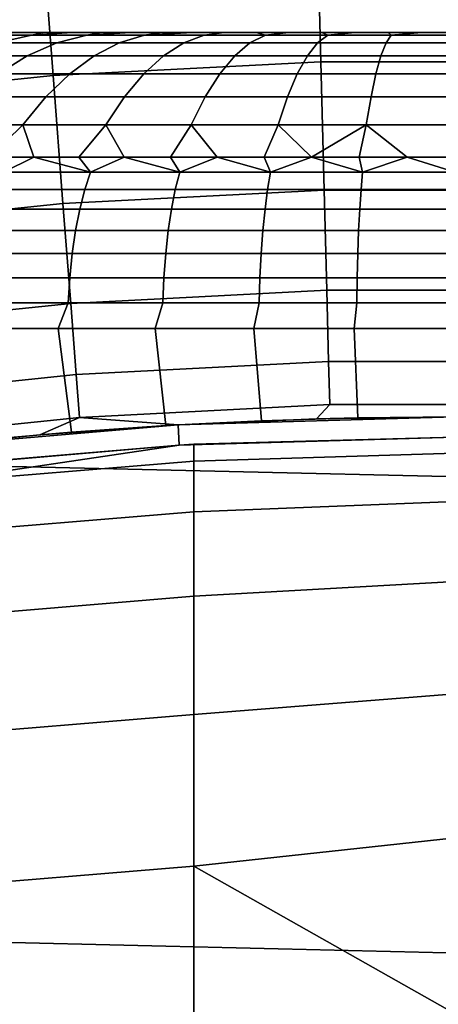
# Model space of a CAD drawing. Header units: metres. Extents: x -28 to 70, y -212 to 27.
# Tile 123 of 220: x -1.08 to -0.04, y 10.55 to 12.98. Entities that reach past the tile are written whole.
import ezdxf

# ---------------------------------------------------------------- set-up
doc = ezdxf.new("R2010")
doc.units = ezdxf.units.M
doc.layers.add('solid_10_261_012_XXX', color=7, linetype='CONTINUOUS')

msp = doc.modelspace()

# ---------------------------------------------------------------- linework, layer by layer
at = {"layer": 'solid_10_261_012_XXX'}
for points in [[(-23.260418, 14.669795, -5), (23.922382, 13.563541, -5), (24.531904, 12.427213, -5), (-23.922382, 13.563541, -5)], [(-23.922382, 13.563541, -5), (24.531904, 12.427213, -5), (25.087387, 11.263793, -5), (-24.531904, 12.427213, -5)], [(-0.341646, 13.264474, 171.197281), (-1.024031, 13.2293, 171.197281), (-0.994175, 12.843586, 172.806305), (-0.331685, 12.877736, 172.806305)], [(0.341646, 13.264474, 171.197281), (-0.341646, 13.264474, 171.197281), (-0.331685, 12.877736, 172.806305), (0.331685, 12.877736, 172.806305)], [(-1.024031, 13.2293, 171.197281), (-1.703701, 13.159042, 171.197281), (-1.654028, 12.775378, 172.806305), (-0.994175, 12.843586, 172.806305)], [(-1.273233, 12.924326, 209.194366), (-1.132764, 12.924326, 209.291321), (-1.04742, 12.94361, 209.156357), (-1.177305, 12.94361, 209.066711)], [(-1.132764, 12.924326, 205.708679), (-1.273233, 12.924326, 205.805634), (-1.177305, 12.94361, 205.933289), (-1.04742, 12.94361, 205.843643)], [(-1.04742, 12.94361, 209.156357), (-1.016554, 12.95, 208.985474), (-1.084115, 12.95, 208.936905), (-1.177305, 12.94361, 209.066711)], [(-1.04742, 12.94361, 205.843643), (-1.177305, 12.94361, 205.933289), (-1.084115, 12.95, 206.063095), (-1.016554, 12.95, 206.014526)], [(-1.14936, 12.95, 206.114731), (-1.084115, 12.95, 208.936905), (-1.016554, 12.95, 208.985474), (-1.084115, 12.95, 206.063095)], [(-1.132764, 12.924326, 209.291321), (-0.984949, 12.924326, 209.376663), (-0.910742, 12.94361, 209.235275), (-1.04742, 12.94361, 209.156357)], [(-0.984949, 12.924326, 205.623337), (-1.132764, 12.924326, 205.708679), (-1.04742, 12.94361, 205.843643), (-0.910742, 12.94361, 205.764725)], [(-1.084115, 12.95, 206.063095), (-1.016554, 12.95, 208.985474), (-0.946828, 12.95, 209.030853), (-1.016554, 12.95, 206.014526)], [(-1.04742, 12.94361, 209.156357), (-0.910742, 12.94361, 209.235275), (-0.875076, 12.95, 209.072968), (-0.946828, 12.95, 209.030853)], [(-1.04742, 12.94361, 209.156357), (-0.946828, 12.95, 209.030853), (-1.016554, 12.95, 208.985474)], [(-1.04742, 12.94361, 205.843643), (-1.016554, 12.95, 206.014526), (-0.946828, 12.95, 205.969147)], [(-0.910742, 12.94361, 205.764725), (-1.04742, 12.94361, 205.843643), (-0.946828, 12.95, 205.969147), (-0.875076, 12.95, 205.927032)], [(-1.016554, 12.95, 206.014526), (-0.946828, 12.95, 209.030853), (-0.875076, 12.95, 209.072968), (-0.946828, 12.95, 205.969147)], [(-0.984949, 12.924326, 209.376663), (-0.830747, 12.924326, 209.449829), (-0.768157, 12.94361, 209.302933), (-0.910742, 12.94361, 209.235275)], [(-0.830747, 12.924326, 205.550171), (-0.984949, 12.924326, 205.623337), (-0.910742, 12.94361, 205.764725), (-0.768157, 12.94361, 205.697067)], [(-0.946828, 12.95, 205.969147), (-0.875076, 12.95, 209.072968), (-0.801466, 12.95, 209.111725), (-0.875076, 12.95, 205.927032)], [(-0.910742, 12.94361, 209.235275), (-0.768157, 12.94361, 209.302933), (-0.72618, 12.95, 209.147018), (-0.801466, 12.95, 209.111725)], [(-0.910742, 12.94361, 209.235275), (-0.801466, 12.95, 209.111725), (-0.875076, 12.95, 209.072968)], [(-0.910742, 12.94361, 205.764725), (-0.875076, 12.95, 205.927032), (-0.801466, 12.95, 205.888275)], [(-0.768157, 12.94361, 205.697067), (-0.910742, 12.94361, 205.764725), (-0.801466, 12.95, 205.888275), (-0.72618, 12.95, 205.852982)], [(-0.875076, 12.95, 205.927032), (-0.801466, 12.95, 209.111725), (-0.72618, 12.95, 209.147018), (-0.801466, 12.95, 205.888275)], [(-0.830747, 12.924326, 209.449829), (-0.671156, 12.924326, 209.510361), (-0.62059, 12.94361, 209.358902), (-0.768157, 12.94361, 209.302933)], [(-0.671156, 12.924326, 205.489639), (-0.830747, 12.924326, 205.550171), (-0.768157, 12.94361, 205.697067), (-0.62059, 12.94361, 205.641098)], [(-0.801466, 12.95, 205.888275), (-0.72618, 12.95, 209.147018), (-0.649344, 12.95, 209.178787), (-0.72618, 12.95, 205.852982)], [(-0.768157, 12.94361, 209.302933), (-0.62059, 12.94361, 209.358902), (-0.571081, 12.95, 209.207001), (-0.649344, 12.95, 209.178787)], [(-0.768157, 12.94361, 209.302933), (-0.649344, 12.95, 209.178787), (-0.72618, 12.95, 209.147018)], [(-0.768157, 12.94361, 205.697067), (-0.72618, 12.95, 205.852982), (-0.649344, 12.95, 205.821213)], [(-0.62059, 12.94361, 205.641098), (-0.768157, 12.94361, 205.697067), (-0.649344, 12.95, 205.821213), (-0.571081, 12.95, 205.792999)], [(-0.72618, 12.95, 205.852982), (-0.649344, 12.95, 209.178787), (-0.571081, 12.95, 209.207001), (-0.649344, 12.95, 205.821213)], [(-0.671156, 12.924326, 209.510361), (-0.507213, 12.924326, 209.557846), (-0.468999, 12.94361, 209.402802), (-0.62059, 12.94361, 209.358902)], [(-0.507213, 12.924326, 205.442154), (-0.671156, 12.924326, 205.489639), (-0.62059, 12.94361, 205.641098), (-0.468999, 12.94361, 205.597198)], [(-0.649344, 12.95, 205.821213), (-0.571081, 12.95, 209.207001), (-0.491549, 12.95, 209.231583), (-0.571081, 12.95, 205.792999)], [(-0.468999, 12.94361, 209.402802), (-0.491549, 12.95, 209.231583), (-0.571081, 12.95, 209.207001), (-0.62059, 12.94361, 209.358902)], [(-0.468999, 12.94361, 205.597198), (-0.62059, 12.94361, 205.641098), (-0.571081, 12.95, 205.792999), (-0.491549, 12.95, 205.768417)], [(-0.571081, 12.95, 205.792999), (-0.491549, 12.95, 209.231583), (-0.410969, 12.95, 209.252457), (-0.491549, 12.95, 205.768417)], [(-0.507213, 12.924326, 209.557846), (-0.339981, 12.924326, 209.59198), (-0.314366, 12.94361, 209.434372), (-0.468999, 12.94361, 209.402802)], [(-0.339981, 12.924326, 205.40802), (-0.507213, 12.924326, 205.442154), (-0.468999, 12.94361, 205.597198), (-0.314366, 12.94361, 205.565628)], [(-0.491549, 12.95, 205.768417), (-0.410969, 12.95, 209.252457), (-0.329536, 12.95, 209.269577), (-0.410969, 12.95, 205.747543)], [(-0.468999, 12.94361, 209.402802), (-0.410969, 12.95, 209.252457), (-0.491549, 12.95, 209.231583)], [(-0.468999, 12.94361, 205.597198), (-0.491549, 12.95, 205.768417), (-0.410969, 12.95, 205.747543)], [(-0.468999, 12.94361, 209.402802), (-0.314366, 12.94361, 209.434372), (-0.329536, 12.95, 209.269577), (-0.410969, 12.95, 209.252457)], [(-0.314366, 12.94361, 205.565628), (-0.468999, 12.94361, 205.597198), (-0.410969, 12.95, 205.747543), (-0.329536, 12.95, 205.730423)], [(-0.410969, 12.95, 205.747543), (-0.329536, 12.95, 209.269577), (-0.24747, 12.95, 209.282913), (-0.329536, 12.95, 205.730423)], [(-0.339981, 12.924326, 209.59198), (-0.170543, 12.924326, 209.612564), (-0.157694, 12.94361, 209.4534), (-0.314366, 12.94361, 209.434372)], [(-0.170543, 12.924326, 205.387436), (-0.339981, 12.924326, 205.40802), (-0.314366, 12.94361, 205.565628), (-0.157694, 12.94361, 205.5466)], [(-0.329536, 12.95, 205.730423), (-0.24747, 12.95, 209.282913), (-0.165052, 12.95, 209.292419), (-0.24747, 12.95, 205.717087)], [(-0.314366, 12.94361, 209.434372), (-0.24747, 12.95, 209.282913), (-0.329536, 12.95, 209.269577)], [(-0.314366, 12.94361, 205.565628), (-0.329536, 12.95, 205.730423), (-0.24747, 12.95, 205.717087)], [(-0.314366, 12.94361, 209.434372), (-0.157694, 12.94361, 209.4534), (-0.165052, 12.95, 209.292419), (-0.24747, 12.95, 209.282913)], [(-0.157694, 12.94361, 205.5466), (-0.314366, 12.94361, 205.565628), (-0.24747, 12.95, 205.717087), (-0.165052, 12.95, 205.707581)], [(-0.24747, 12.95, 205.717087), (-0.165052, 12.95, 209.292419), (-0.082511, 12.95, 209.298111), (-0.165052, 12.95, 205.707581)], [(-0.157694, 12.94361, 205.5466), (0, 12.94361, 205.540253), (0, 12.924326, 205.380569), (-0.170543, 12.924326, 205.387436)], [(-0.170543, 12.924326, 209.612564), (0, 12.924326, 209.619431), (0, 12.94361, 209.459747), (-0.157694, 12.94361, 209.4534)], [(-0.165052, 12.95, 205.707581), (-0.082511, 12.95, 209.298111), (0, 12.95, 209.300003), (-0.082511, 12.95, 205.701889)], [(-0.157694, 12.94361, 209.4534), (-0.082511, 12.95, 209.298111), (-0.165052, 12.95, 209.292419)], [(-0.157694, 12.94361, 205.5466), (-0.165052, 12.95, 205.707581), (-0.082511, 12.95, 205.701889)], [(-0.157694, 12.94361, 209.4534), (0, 12.94361, 209.459747), (0, 12.95, 209.300003), (-0.082511, 12.95, 209.298111)], [(0, 12.94361, 205.540253), (-0.157694, 12.94361, 205.5466), (-0.082511, 12.95, 205.701889), (0, 12.95, 205.699997)], [(0.082511, 12.95, 209.298111), (0, 12.95, 205.699997), (-0.082511, 12.95, 205.701889), (0, 12.95, 209.300003)], [(-1.217005, 12.892273, 209.424545), (-1.058197, 12.892273, 209.51622), (-0.984949, 12.924326, 209.376663), (-1.132764, 12.924326, 209.291321)], [(-1.058197, 12.892273, 205.48378), (-1.217005, 12.892273, 205.575455), (-1.132764, 12.924326, 205.708679), (-0.984949, 12.924326, 205.623337)], [(-1.058197, 12.892273, 209.51622), (-0.892527, 12.892273, 209.594833), (-0.830747, 12.924326, 209.449829), (-0.984949, 12.924326, 209.376663)], [(-0.892527, 12.892273, 205.405167), (-1.058197, 12.892273, 205.48378), (-0.984949, 12.924326, 205.623337), (-0.830747, 12.924326, 205.550171)], [(-0.892527, 12.892273, 209.594833), (-0.721068, 12.892273, 209.659866), (-0.671156, 12.924326, 209.510361), (-0.830747, 12.924326, 209.449829)], [(-0.721068, 12.892273, 205.340134), (-0.892527, 12.892273, 205.405167), (-0.830747, 12.924326, 205.550171), (-0.671156, 12.924326, 205.489639)], [(-0.721068, 12.892273, 209.659866), (-0.544933, 12.892273, 209.710876), (-0.507213, 12.924326, 209.557846), (-0.671156, 12.924326, 209.510361)], [(-0.544933, 12.892273, 205.289124), (-0.721068, 12.892273, 205.340134), (-0.671156, 12.924326, 205.489639), (-0.507213, 12.924326, 205.442154)], [(-0.544933, 12.892273, 209.710876), (-0.365264, 12.892273, 209.747559), (-0.339981, 12.924326, 209.59198), (-0.507213, 12.924326, 209.557846)], [(-0.365264, 12.892273, 205.252441), (-0.544933, 12.892273, 205.289124), (-0.507213, 12.924326, 205.442154), (-0.339981, 12.924326, 205.40802)], [(-0.365264, 12.892273, 209.747559), (-0.183226, 12.892273, 209.769669), (-0.170543, 12.924326, 209.612564), (-0.339981, 12.924326, 209.59198)], [(-0.183226, 12.892273, 205.230331), (-0.365264, 12.892273, 205.252441), (-0.339981, 12.924326, 205.40802), (-0.170543, 12.924326, 205.387436)], [(-0.183226, 12.892273, 209.769669), (0, 12.892273, 209.777054), (0, 12.924326, 209.619431), (-0.170543, 12.924326, 209.612564)], [(-0.170543, 12.924326, 205.387436), (0, 12.924326, 205.380569), (0, 12.892273, 205.222946), (-0.183226, 12.892273, 205.230331)], [(-1.299596, 12.847658, 209.555145), (-1.130011, 12.847658, 209.653061), (-1.058197, 12.892273, 209.51622), (-1.217005, 12.892273, 209.424545)], [(-1.130011, 12.847658, 205.346939), (-1.299596, 12.847658, 205.444855), (-1.217005, 12.892273, 205.575455), (-1.058197, 12.892273, 205.48378)], [(-1.130011, 12.847658, 209.653061), (-0.953098, 12.847658, 209.737), (-0.892527, 12.892273, 209.594833), (-1.058197, 12.892273, 209.51622)], [(-0.953098, 12.847658, 205.263), (-1.130011, 12.847658, 205.346939), (-1.058197, 12.892273, 205.48378), (-0.892527, 12.892273, 205.405167)], [(-0.331685, 12.877736, 172.806305), (-0.994175, 12.843586, 172.806305), (-0.969682, 12.527169, 174.430466), (-0.323513, 12.560478, 174.430466)], [(-0.953098, 12.847658, 209.737), (-0.770003, 12.847658, 209.806442), (-0.721068, 12.892273, 209.659866), (-0.892527, 12.892273, 209.594833)], [(-0.770003, 12.847658, 205.193558), (-0.953098, 12.847658, 205.263), (-0.892527, 12.892273, 205.405167), (-0.721068, 12.892273, 205.340134)], [(-0.770003, 12.847658, 209.806442), (-0.581915, 12.847658, 209.860916), (-0.544933, 12.892273, 209.710876), (-0.721068, 12.892273, 209.659866)], [(-0.581915, 12.847658, 205.139084), (-0.770003, 12.847658, 205.193558), (-0.721068, 12.892273, 205.340134), (-0.544933, 12.892273, 205.289124)], [(-0.581915, 12.847658, 209.860916), (-0.390053, 12.847658, 209.900085), (-0.365264, 12.892273, 209.747559), (-0.544933, 12.892273, 209.710876)], [(-0.390053, 12.847658, 205.099915), (-0.581915, 12.847658, 205.139084), (-0.544933, 12.892273, 205.289124), (-0.365264, 12.892273, 205.252441)], [(-0.390053, 12.847658, 209.900085), (-0.195661, 12.847658, 209.923691), (-0.183226, 12.892273, 209.769669), (-0.365264, 12.892273, 209.747559)], [(-0.195661, 12.847658, 205.076309), (-0.390053, 12.847658, 205.099915), (-0.365264, 12.892273, 205.252441), (-0.183226, 12.892273, 205.230331)], [(0.331685, 12.877736, 172.806305), (-0.331685, 12.877736, 172.806305), (-0.323513, 12.560478, 174.430466), (0.323513, 12.560478, 174.430466)], [(-0.195661, 12.847658, 209.923691), (0, 12.847658, 209.93158), (0, 12.892273, 209.777054), (-0.183226, 12.892273, 209.769669)], [(-0.183226, 12.892273, 205.230331), (0, 12.892273, 205.222946), (0, 12.847658, 205.06842), (-0.195661, 12.847658, 205.076309)], [(-1.199927, 12.790771, 209.78627), (-1.012067, 12.790771, 209.875412), (-0.953098, 12.847658, 209.737), (-1.130011, 12.847658, 209.653061)], [(-1.012067, 12.790771, 205.124588), (-1.199927, 12.790771, 205.21373), (-1.130011, 12.847658, 205.346939), (-0.953098, 12.847658, 205.263)], [(-1.012067, 12.790771, 209.875412), (-0.817645, 12.790771, 209.949142), (-0.770003, 12.847658, 209.806442), (-0.953098, 12.847658, 209.737)], [(-0.817645, 12.790771, 205.050858), (-1.012067, 12.790771, 205.124588), (-0.953098, 12.847658, 205.263), (-0.770003, 12.847658, 205.193558)], [(-0.817645, 12.790771, 209.949142), (-0.617919, 12.790771, 210.006989), (-0.581915, 12.847658, 209.860916), (-0.770003, 12.847658, 209.806442)], [(-0.617919, 12.790771, 204.993011), (-0.817645, 12.790771, 205.050858), (-0.770003, 12.847658, 205.193558), (-0.581915, 12.847658, 205.139084)], [(-0.617919, 12.790771, 210.006989), (-0.414186, 12.790771, 210.048584), (-0.390053, 12.847658, 209.900085), (-0.581915, 12.847658, 209.860916)], [(-0.414186, 12.790771, 204.951416), (-0.617919, 12.790771, 204.993011), (-0.581915, 12.847658, 205.139084), (-0.390053, 12.847658, 205.099915)], [(-0.414186, 12.790771, 210.048584), (-0.207767, 12.790771, 210.073654), (-0.195661, 12.847658, 209.923691), (-0.390053, 12.847658, 209.900085)], [(-0.207767, 12.790771, 204.926346), (-0.414186, 12.790771, 204.951416), (-0.390053, 12.847658, 205.099915), (-0.195661, 12.847658, 205.076309)], [(-0.207767, 12.790771, 210.073654), (0, 12.790771, 210.082031), (0, 12.847658, 209.93158), (-0.195661, 12.847658, 209.923691)], [(-0.195661, 12.847658, 205.076309), (0, 12.847658, 205.06842), (0, 12.790771, 204.917969), (-0.207767, 12.790771, 204.926346)], [(-0.994175, 12.843586, 172.806305), (-1.654028, 12.775378, 172.806305), (-1.61328, 12.460642, 174.430466), (-0.969682, 12.527169, 174.430466)], [(-1.199927, 12.790771, 205.21373), (-1.012067, 12.790771, 205.124588), (-1.069055, 12.721978, 204.990829), (-1.267492, 12.721978, 205.084991)], [(-1.012067, 12.790771, 209.875412), (-1.199927, 12.790771, 209.78627), (-1.267492, 12.721978, 209.915009), (-1.069055, 12.721978, 210.009171)], [(-1.012067, 12.790771, 205.124588), (-0.817645, 12.790771, 205.050858), (-0.863684, 12.721978, 204.912949), (-1.069055, 12.721978, 204.990829)], [(-0.817645, 12.790771, 209.949142), (-1.012067, 12.790771, 209.875412), (-1.069055, 12.721978, 210.009171), (-0.863684, 12.721978, 210.087051)], [(-0.817645, 12.790771, 205.050858), (-0.617919, 12.790771, 204.993011), (-0.652713, 12.721978, 204.851837), (-0.863684, 12.721978, 204.912949)], [(-0.617919, 12.790771, 210.006989), (-0.817645, 12.790771, 209.949142), (-0.863684, 12.721978, 210.087051), (-0.652713, 12.721978, 210.148163)], [(-0.617919, 12.790771, 204.993011), (-0.414186, 12.790771, 204.951416), (-0.437508, 12.721978, 204.807907), (-0.652713, 12.721978, 204.851837)], [(-0.414186, 12.790771, 210.048584), (-0.617919, 12.790771, 210.006989), (-0.652713, 12.721978, 210.148163), (-0.437508, 12.721978, 210.192093)], [(-0.414186, 12.790771, 204.951416), (-0.207767, 12.790771, 204.926346), (-0.219466, 12.721978, 204.781433), (-0.437508, 12.721978, 204.807907)], [(-0.207767, 12.790771, 210.073654), (-0.414186, 12.790771, 210.048584), (-0.437508, 12.721978, 210.192093), (-0.219466, 12.721978, 210.218567)], [(-0.219466, 12.721978, 210.218567), (0, 12.721978, 210.227417), (0, 12.790771, 210.082031), (-0.207767, 12.790771, 210.073654)], [(-0.207767, 12.790771, 204.926346), (0, 12.790771, 204.917969), (0, 12.721978, 204.772583), (-0.219466, 12.721978, 204.781433)], [(-1.069055, 12.721978, 210.009171), (-1.267492, 12.721978, 209.915009), (-1.259041, 12.64181, 210.075378), (-1.151538, 12.64181, 210.125214)], [(-1.267492, 12.721978, 205.084991), (-1.069055, 12.721978, 204.990829), (-1.151521, 12.64181, 204.874786), (-1.259024, 12.64181, 204.924606)], [(-1.069055, 12.721978, 210.009171), (-1.151538, 12.64181, 210.125214), (-1.042067, 12.64181, 210.170563)], [(-1.069055, 12.721978, 204.990829), (-1.04205, 12.64181, 204.829437), (-1.151521, 12.64181, 204.874786)], [(-0.863684, 12.721978, 210.087051), (-1.069055, 12.721978, 210.009171), (-1.042067, 12.64181, 210.170563), (-0.930816, 12.64181, 210.211334)], [(-1.069055, 12.721978, 204.990829), (-0.863684, 12.721978, 204.912949), (-0.930798, 12.64181, 204.788651), (-1.04205, 12.64181, 204.829437)], [(-0.863684, 12.721978, 210.087051), (-0.930816, 12.64181, 210.211334), (-0.817975, 12.64181, 210.247482)], [(-0.863684, 12.721978, 204.912949), (-0.817956, 12.64181, 204.752502), (-0.930798, 12.64181, 204.788651)], [(-0.652713, 12.721978, 210.148163), (-0.863684, 12.721978, 210.087051), (-0.817975, 12.64181, 210.247482), (-0.703735, 12.64181, 210.278946)], [(-0.863684, 12.721978, 204.912949), (-0.652713, 12.721978, 204.851837), (-0.703717, 12.64181, 204.721054), (-0.817956, 12.64181, 204.752502)], [(-0.652713, 12.721978, 210.148163), (-0.703735, 12.64181, 210.278946), (-0.588292, 12.64181, 210.305649)], [(-0.652713, 12.721978, 204.851837), (-0.588275, 12.64181, 204.694336), (-0.703717, 12.64181, 204.721054)], [(-0.437508, 12.721978, 210.192093), (-0.652713, 12.721978, 210.148163), (-0.588292, 12.64181, 210.305649), (-0.471843, 12.64181, 210.327576)], [(-0.652713, 12.721978, 204.851837), (-0.437508, 12.721978, 204.807907), (-0.471828, 12.64181, 204.672424), (-0.588275, 12.64181, 204.694336)], [(-0.437508, 12.721978, 210.192093), (-0.471843, 12.64181, 210.327576), (-0.354588, 12.64181, 210.34465)], [(-0.219466, 12.721978, 204.781433), (-0.354576, 12.64181, 204.65535), (-0.471828, 12.64181, 204.672424), (-0.437508, 12.721978, 204.807907)], [(-0.219466, 12.721978, 210.218567), (-0.437508, 12.721978, 210.192093), (-0.354588, 12.64181, 210.34465), (-0.236728, 12.64181, 210.356873)], [(-0.219466, 12.721978, 204.781433), (-0.23672, 12.64181, 204.643127), (-0.354576, 12.64181, 204.65535)], [(-0.219466, 12.721978, 210.218567), (-0.236728, 12.64181, 210.356873), (-0.118465, 12.64181, 210.364212)], [(-0.219466, 12.721978, 204.781433), (-0.11846, 12.64181, 204.635788), (-0.23672, 12.64181, 204.643127)], [(-0.219466, 12.721978, 204.781433), (0, 12.721978, 204.772583), (0, 12.64181, 204.633331), (-0.11846, 12.64181, 204.635788)], [(-0.118465, 12.64181, 210.364212), (0, 12.64181, 210.366669), (0, 12.721978, 210.227417), (-0.219466, 12.721978, 210.218567)], [(-1.11645, 12.605176, 210.195343), (-1.042067, 12.64181, 210.170563), (-1.151538, 12.64181, 210.125214)], [(-1.11645, 12.605176, 204.804657), (-1.151521, 12.64181, 204.874786), (-1.04205, 12.64181, 204.829437)], [(-0.901534, 12.605176, 210.274643), (-1.042067, 12.64181, 210.170563), (-1.11645, 12.605176, 210.195343)], [(-0.901534, 12.605176, 204.725357), (-1.11645, 12.605176, 204.804657), (-1.04205, 12.64181, 204.829437), (-0.930798, 12.64181, 204.788651)], [(-0.901534, 12.605176, 210.274643), (-0.930816, 12.64181, 210.211334), (-1.042067, 12.64181, 210.170563)], [(-0.901534, 12.605176, 210.274643), (-0.817975, 12.64181, 210.247482), (-0.930816, 12.64181, 210.211334)], [(-0.901534, 12.605176, 204.725357), (-0.930798, 12.64181, 204.788651), (-0.817956, 12.64181, 204.752502)], [(-0.681059, 12.605176, 210.336823), (-0.817975, 12.64181, 210.247482), (-0.901534, 12.605176, 210.274643)], [(-0.681059, 12.605176, 204.663177), (-0.901534, 12.605176, 204.725357), (-0.817956, 12.64181, 204.752502), (-0.703717, 12.64181, 204.721054)], [(-0.681059, 12.605176, 210.336823), (-0.703735, 12.64181, 210.278946), (-0.817975, 12.64181, 210.247482)], [(-0.681059, 12.605176, 210.336823), (-0.588292, 12.64181, 210.305649), (-0.703735, 12.64181, 210.278946)], [(-0.681059, 12.605176, 204.663177), (-0.703717, 12.64181, 204.721054), (-0.588275, 12.64181, 204.694336)], [(-0.456386, 12.605176, 210.3815), (-0.588292, 12.64181, 210.305649), (-0.681059, 12.605176, 210.336823)], [(-0.456386, 12.605176, 204.6185), (-0.681059, 12.605176, 204.663177), (-0.588275, 12.64181, 204.694336), (-0.471828, 12.64181, 204.672424)], [(-0.456386, 12.605176, 210.3815), (-0.471843, 12.64181, 210.327576), (-0.588292, 12.64181, 210.305649)], [(-0.456386, 12.605176, 210.3815), (-0.354588, 12.64181, 210.34465), (-0.471843, 12.64181, 210.327576)], [(-0.456386, 12.605176, 204.6185), (-0.471828, 12.64181, 204.672424), (-0.354576, 12.64181, 204.65535)], [(-0.228898, 12.605176, 210.408432), (-0.354588, 12.64181, 210.34465), (-0.456386, 12.605176, 210.3815)], [(-0.228898, 12.605176, 204.591568), (-0.456386, 12.605176, 204.6185), (-0.354576, 12.64181, 204.65535), (-0.23672, 12.64181, 204.643127)], [(-0.228898, 12.605176, 210.408432), (-0.236728, 12.64181, 210.356873), (-0.354588, 12.64181, 210.34465)], [(-0.228898, 12.605176, 210.408432), (-0.118465, 12.64181, 210.364212), (-0.236728, 12.64181, 210.356873)], [(-0.228898, 12.605176, 204.591568), (-0.23672, 12.64181, 204.643127), (-0.11846, 12.64181, 204.635788)], [(0, 12.605176, 204.582581), (-0.228898, 12.605176, 204.591568), (-0.11846, 12.64181, 204.635788), (0, 12.64181, 204.633331)], [(-0.228898, 12.605176, 210.408432), (0, 12.605176, 210.417419), (-0.118465, 12.64181, 210.364212)], [(0, 12.605176, 210.417419), (0, 12.64181, 210.366669), (-0.118465, 12.64181, 210.364212)], [(-1.11645, 12.605176, 204.804657), (-0.901534, 12.605176, 204.725357), (-0.915775, 12.562166, 204.681534), (-1.134086, 12.562166, 204.76207)], [(-0.901534, 12.605176, 210.274643), (-1.11645, 12.605176, 210.195343), (-1.134086, 12.562166, 210.23793), (-0.915775, 12.562166, 210.318466)], [(-0.901534, 12.605176, 204.725357), (-0.681059, 12.605176, 204.663177), (-0.691818, 12.562166, 204.618378), (-0.915775, 12.562166, 204.681534)], [(-0.681059, 12.605176, 210.336823), (-0.901534, 12.605176, 210.274643), (-0.915775, 12.562166, 210.318466), (-0.691818, 12.562166, 210.381622)], [(-0.681059, 12.605176, 204.663177), (-0.456386, 12.605176, 204.6185), (-0.463595, 12.562166, 204.572983), (-0.691818, 12.562166, 204.618378)], [(-0.456386, 12.605176, 210.3815), (-0.681059, 12.605176, 210.336823), (-0.691818, 12.562166, 210.381622), (-0.463595, 12.562166, 210.427017)], [(-0.456386, 12.605176, 204.6185), (-0.228898, 12.605176, 204.591568), (-0.232514, 12.562166, 204.545624), (-0.463595, 12.562166, 204.572983)], [(-0.228898, 12.605176, 210.408432), (-0.456386, 12.605176, 210.3815), (-0.463595, 12.562166, 210.427017), (-0.232514, 12.562166, 210.454376)], [(-0.232514, 12.562166, 210.454376), (0, 12.562166, 210.463516), (0, 12.605176, 210.417419), (-0.228898, 12.605176, 210.408432)], [(-0.228898, 12.605176, 204.591568), (0, 12.605176, 204.582581), (0, 12.562166, 204.536484), (-0.232514, 12.562166, 204.545624)], [(-1.134086, 12.562166, 204.76207), (-0.915775, 12.562166, 204.681534), (-0.928231, 12.5137, 204.643204), (-1.149511, 12.5137, 204.724838)], [(-0.915775, 12.562166, 210.318466), (-1.134086, 12.562166, 210.23793), (-1.149511, 12.5137, 210.275162), (-0.928231, 12.5137, 210.356796)], [(-0.323513, 12.560478, 174.430466), (-0.969682, 12.527169, 174.430466), (-0.950599, 12.280634, 176.066772), (-0.317147, 12.313286, 176.066772)], [(-0.915775, 12.562166, 204.681534), (-0.691818, 12.562166, 204.618378), (-0.701227, 12.5137, 204.579178), (-0.928231, 12.5137, 204.643204)], [(-0.691818, 12.562166, 210.381622), (-0.915775, 12.562166, 210.318466), (-0.928231, 12.5137, 210.356796), (-0.701227, 12.5137, 210.420822)], [(-0.691818, 12.562166, 204.618378), (-0.463595, 12.562166, 204.572983), (-0.469901, 12.5137, 204.533157), (-0.701227, 12.5137, 204.579178)], [(-0.463595, 12.562166, 210.427017), (-0.691818, 12.562166, 210.381622), (-0.701227, 12.5137, 210.420822), (-0.469901, 12.5137, 210.466843)], [(-0.463595, 12.562166, 204.572983), (-0.232514, 12.562166, 204.545624), (-0.235677, 12.5137, 204.505447), (-0.469901, 12.5137, 204.533157)], [(-0.232514, 12.562166, 210.454376), (-0.463595, 12.562166, 210.427017), (-0.469901, 12.5137, 210.466843), (-0.235677, 12.5137, 210.494553)], [(0.323513, 12.560478, 174.430466), (-0.323513, 12.560478, 174.430466), (-0.317147, 12.313286, 176.066772), (0.317147, 12.313286, 176.066772)], [(-0.235677, 12.5137, 210.494553), (0, 12.5137, 210.503815), (0, 12.562166, 210.463516), (-0.232514, 12.562166, 210.454376)], [(-0.232514, 12.562166, 204.545624), (0, 12.562166, 204.536484), (0, 12.5137, 204.496185), (-0.235677, 12.5137, 204.505447)], [(-0.969682, 12.527169, 174.430466), (-1.61328, 12.460642, 174.430466), (-1.58153, 12.215415, 176.066772), (-0.950599, 12.280634, 176.066772)], [(-1.149511, 12.5137, 204.724838), (-0.928231, 12.5137, 204.643204), (-0.938703, 12.460546, 204.610977), (-1.16248, 12.460546, 204.693527)], [(-0.928231, 12.5137, 210.356796), (-1.149511, 12.5137, 210.275162), (-1.16248, 12.460546, 210.306473), (-0.938703, 12.460546, 210.389023)], [(-0.928231, 12.5137, 204.643204), (-0.701227, 12.5137, 204.579178), (-0.709138, 12.460546, 204.546219), (-0.938703, 12.460546, 204.610977)], [(-0.701227, 12.5137, 210.420822), (-0.928231, 12.5137, 210.356796), (-0.938703, 12.460546, 210.389023), (-0.709138, 12.460546, 210.453781)], [(-0.701227, 12.5137, 204.579178), (-0.469901, 12.5137, 204.533157), (-0.475202, 12.460546, 204.499695), (-0.709138, 12.460546, 204.546219)], [(-0.469901, 12.5137, 210.466843), (-0.701227, 12.5137, 210.420822), (-0.709138, 12.460546, 210.453781), (-0.475202, 12.460546, 210.500305)], [(-0.469901, 12.5137, 204.533157), (-0.235677, 12.5137, 204.505447), (-0.238336, 12.460546, 204.471664), (-0.475202, 12.460546, 204.499695)], [(-0.235677, 12.5137, 210.494553), (-0.469901, 12.5137, 210.466843), (-0.475202, 12.460546, 210.500305), (-0.238336, 12.460546, 210.528336)], [(-0.238336, 12.460546, 210.528336), (0, 12.460546, 210.537704), (0, 12.5137, 210.503815), (-0.235677, 12.5137, 210.494553)], [(-0.235677, 12.5137, 204.505447), (0, 12.5137, 204.496185), (0, 12.460546, 204.462296), (-0.238336, 12.460546, 204.471664)], [(-1.16248, 12.460546, 204.693527), (-0.938703, 12.460546, 204.610977), (-0.947025, 12.403551, 204.585358), (-1.172786, 12.403551, 204.66864)], [(-0.938703, 12.460546, 210.389023), (-1.16248, 12.460546, 210.306473), (-1.172786, 12.403551, 210.33136), (-0.947025, 12.403551, 210.414642)], [(-0.938703, 12.460546, 204.610977), (-0.709138, 12.460546, 204.546219), (-0.715425, 12.403551, 204.520035), (-0.947025, 12.403551, 204.585358)], [(-0.709138, 12.460546, 210.453781), (-0.938703, 12.460546, 210.389023), (-0.947025, 12.403551, 210.414642), (-0.715425, 12.403551, 210.479965)], [(-0.709138, 12.460546, 204.546219), (-0.475202, 12.460546, 204.499695), (-0.479415, 12.403551, 204.473099), (-0.715425, 12.403551, 204.520035)], [(-0.475202, 12.460546, 210.500305), (-0.709138, 12.460546, 210.453781), (-0.715425, 12.403551, 210.479965), (-0.479415, 12.403551, 210.526901)], [(-0.475202, 12.460546, 204.499695), (-0.238336, 12.460546, 204.471664), (-0.240449, 12.403551, 204.444809), (-0.479415, 12.403551, 204.473099)], [(-0.238336, 12.460546, 210.528336), (-0.475202, 12.460546, 210.500305), (-0.479415, 12.403551, 210.526901), (-0.240449, 12.403551, 210.555191)], [(-0.240449, 12.403551, 210.555191), (0, 12.403551, 210.564636), (0, 12.460546, 210.537704), (-0.238336, 12.460546, 210.528336)], [(-0.238336, 12.460546, 204.471664), (0, 12.460546, 204.462296), (0, 12.403551, 204.435364), (-0.240449, 12.403551, 204.444809)], [(-24.531904, 12.427213, -5), (25.087387, 11.263793, -5), (25.587807, 10.075421, -5), (-25.087387, 11.263793, -5)], [(-1.172786, 12.403551, 204.66864), (-0.947025, 12.403551, 204.585358), (-0.953065, 12.343621, 204.566772), (-1.180266, 12.343621, 204.650589)], [(-0.947025, 12.403551, 210.414642), (-1.172786, 12.403551, 210.33136), (-1.180266, 12.343621, 210.349411), (-0.953065, 12.343621, 210.433228)], [(-0.947025, 12.403551, 204.585358), (-0.715425, 12.403551, 204.520035), (-0.719988, 12.343621, 204.501038), (-0.953065, 12.343621, 204.566772)], [(-0.715425, 12.403551, 210.479965), (-0.947025, 12.403551, 210.414642), (-0.953065, 12.343621, 210.433228), (-0.719988, 12.343621, 210.498962)], [(-0.715425, 12.403551, 204.520035), (-0.479415, 12.403551, 204.473099), (-0.482473, 12.343621, 204.453781), (-0.719988, 12.343621, 204.501038)], [(-0.479415, 12.403551, 210.526901), (-0.715425, 12.403551, 210.479965), (-0.719988, 12.343621, 210.498962), (-0.482473, 12.343621, 210.546219)], [(-0.479415, 12.403551, 204.473099), (-0.240449, 12.403551, 204.444809), (-0.241982, 12.343621, 204.425323), (-0.482473, 12.343621, 204.453781)], [(-0.240449, 12.403551, 210.555191), (-0.479415, 12.403551, 210.526901), (-0.482473, 12.343621, 210.546219), (-0.241982, 12.343621, 210.574677)], [(-0.241982, 12.343621, 210.574677), (0, 12.343621, 210.584183), (0, 12.403551, 210.564636), (-0.240449, 12.403551, 210.555191)], [(-0.240449, 12.403551, 204.444809), (0, 12.403551, 204.435364), (0, 12.343621, 204.415817), (-0.241982, 12.343621, 204.425323)], [(-1.180266, 12.343621, 204.650589), (-0.953065, 12.343621, 204.566772), (-0.956727, 12.281708, 204.555496), (-1.184801, 12.281708, 204.639633)], [(-0.953065, 12.343621, 210.433228), (-1.180266, 12.343621, 210.349411), (-1.184801, 12.281708, 210.360367), (-0.956727, 12.281708, 210.444504)], [(-0.953065, 12.343621, 204.566772), (-0.719988, 12.343621, 204.501038), (-0.722755, 12.281708, 204.489502), (-0.956727, 12.281708, 204.555496)], [(-0.719988, 12.343621, 210.498962), (-0.953065, 12.343621, 210.433228), (-0.956727, 12.281708, 210.444504), (-0.722755, 12.281708, 210.510498)], [(-0.719988, 12.343621, 204.501038), (-0.482473, 12.343621, 204.453781), (-0.484326, 12.281708, 204.442078), (-0.722755, 12.281708, 204.489502)], [(-0.482473, 12.343621, 210.546219), (-0.719988, 12.343621, 210.498962), (-0.722755, 12.281708, 210.510498), (-0.484326, 12.281708, 210.557922)], [(-0.482473, 12.343621, 204.453781), (-0.241982, 12.343621, 204.425323), (-0.242912, 12.281708, 204.413513), (-0.484326, 12.281708, 204.442078)], [(-0.241982, 12.343621, 210.574677), (-0.482473, 12.343621, 210.546219), (-0.484326, 12.281708, 210.557922), (-0.242912, 12.281708, 210.586487)], [(-0.242912, 12.281708, 210.586487), (0, 12.281708, 210.596039), (0, 12.343621, 210.584183), (-0.241982, 12.343621, 210.574677)], [(-0.241982, 12.343621, 204.425323), (0, 12.343621, 204.415817), (0, 12.281708, 204.403961), (-0.242912, 12.281708, 204.413513)], [(-0.317147, 12.313286, 176.066772), (-0.950599, 12.280634, 176.066772), (-0.93696, 12.104434, 177.712189), (-0.312596, 12.136618, 177.712189)], [(0.317147, 12.313286, 176.066772), (-0.317147, 12.313286, 176.066772), (-0.312596, 12.136618, 177.712189), (0.312596, 12.136618, 177.712189)], [(-0.950599, 12.280634, 176.066772), (-1.58153, 12.215415, 176.066772), (-1.558839, 12.040151, 177.712189), (-0.93696, 12.104434, 177.712189)], [(-0.956727, 12.281708, 210.444504), (-1.184801, 12.281708, 210.360367), (-1.215108, 12.218858, 210.351929), (-0.981683, 12.218858, 210.44046)], [(-0.956727, 12.281708, 204.555496), (-0.98167, 12.218858, 204.55954), (-1.215095, 12.218858, 204.648056), (-1.184801, 12.281708, 204.639633)], [(-0.722755, 12.281708, 210.510498), (-0.956727, 12.281708, 210.444504), (-0.981683, 12.218858, 210.44046), (-0.741889, 12.218858, 210.509918)], [(-0.722755, 12.281708, 204.489502), (-0.741878, 12.218858, 204.490082), (-0.98167, 12.218858, 204.55954), (-0.956727, 12.281708, 204.555496)], [(-0.484326, 12.281708, 210.557922), (-0.722755, 12.281708, 210.510498), (-0.741889, 12.218858, 210.509918), (-0.497282, 12.218858, 210.55986)], [(-0.484326, 12.281708, 204.442078), (-0.497275, 12.218858, 204.44014), (-0.741878, 12.218858, 204.490082), (-0.722755, 12.281708, 204.489502)], [(-0.242912, 12.281708, 210.586487), (-0.484326, 12.281708, 210.557922), (-0.497282, 12.218858, 210.55986), (-0.249449, 12.218858, 210.589951)], [(-0.242912, 12.281708, 204.413513), (-0.249446, 12.218858, 204.410049), (-0.497275, 12.218858, 204.44014), (-0.484326, 12.281708, 204.442078)], [(0, 12.281708, 210.596039), (-0.242912, 12.281708, 210.586487), (-0.249449, 12.218858, 210.589951), (0, 12.218858, 210.600006)], [(-0.242912, 12.281708, 204.413513), (0, 12.281708, 204.403961), (0, 12.218858, 204.399994), (-0.249446, 12.218858, 204.410049)], [(-1.215108, 12.218858, 210.351929), (-1.176658, 11.942172, 210.368011), (-0.948568, 11.96245, 210.451309), (-0.981683, 12.218858, 210.44046)], [(-1.215095, 12.218858, 204.648056), (-0.98167, 12.218858, 204.55954), (-0.948569, 11.96245, 204.548691), (-1.176655, 11.942172, 204.631989)], [(-0.981683, 12.218858, 210.44046), (-0.948568, 11.96245, 210.451309), (-0.715574, 11.978645, 210.516281), (-0.741889, 12.218858, 210.509918)], [(-0.98167, 12.218858, 204.55954), (-0.741878, 12.218858, 204.490082), (-0.715577, 11.978645, 204.483719), (-0.948569, 11.96245, 204.548691)], [(-0.741889, 12.218858, 210.509918), (-0.715574, 11.978645, 210.516281), (-0.478963, 11.990438, 210.562775), (-0.497282, 12.218858, 210.55986)], [(-0.741878, 12.218858, 204.490082), (-0.497275, 12.218858, 204.44014), (-0.478965, 11.990438, 204.437225), (-0.715577, 11.978645, 204.483719)], [(-0.497282, 12.218858, 210.55986), (-0.478963, 11.990438, 210.562775), (-0.240054, 11.997599, 210.590683), (-0.249449, 12.218858, 210.589951)], [(-0.497275, 12.218858, 204.44014), (-0.249446, 12.218858, 204.410049), (-0.240056, 11.997599, 204.409317), (-0.478965, 11.990438, 204.437225)], [(0, 12.218858, 210.600006), (-0.249449, 12.218858, 210.589951), (-0.240054, 11.997599, 210.590683), (0, 12, 210.600006)], [(-0.249446, 12.218858, 204.410049), (0, 12.218858, 204.399994), (0, 12, 204.399994), (-0.240056, 11.997599, 204.409317)], [(-0.312596, 12.136618, 177.712189), (-0.93696, 12.104434, 177.712189), (-0.92879, 11.998896, 179.363678), (-0.309871, 12.030799, 179.363678)], [(0.312596, 12.136618, 177.712189), (-0.312596, 12.136618, 177.712189), (-0.309871, 12.030799, 179.363678), (0.309871, 12.030799, 179.363678)], [(-0.93696, 12.104434, 177.712189), (-1.558839, 12.040151, 177.712189), (-1.545247, 11.935173, 179.363678), (-0.92879, 11.998896, 179.363678)], [(-0.309871, 12.030799, 179.363678), (-0.92879, 11.998896, 179.363678), (-0.685066, 11.98043, 181), (-0.342673, 11.995107, 181)], [(0.309871, 12.030799, 179.363678), (-0.309871, 12.030799, 179.363678), (-0.342673, 11.995107, 181), (0, 12, 181)], [(-0.92879, 11.998896, 179.363678), (-1.545247, 11.935173, 179.363678), (-1.367897, 11.921781, 181), (-1.0269, 11.95598, 181)], [(-0.92879, 11.998896, 179.363678), (-1.0269, 11.95598, 181), (-0.685066, 11.98043, 181)], [(-0.685066, 11.98043, 181), (-0.478965, 11.990438, 204.437225), (-0.240056, 11.997599, 204.409317), (-0.342673, 11.995107, 181)], [(-0.685048, 11.980428, 231.529999), (0, 12, 231.529999), (-0.240054, 11.997599, 210.590683), (-0.478963, 11.990438, 210.562775)], [(-0.682208, 11.930509, 231.529999), (0, 11.95, 231.529999), (0, 12, 231.529999), (-0.685048, 11.980428, 231.529999)], [(0, 12, 193.699997), (-0.342673, 11.995107, 181), (-0.240056, 11.997599, 204.409317), (0, 12, 204.399994)], [(0, 12, 193.699997), (0, 12, 181), (-0.342673, 11.995107, 181)], [(0.685048, 11.980428, 231.529999), (0, 12, 210.600006), (-0.240054, 11.997599, 210.590683), (0, 12, 231.529999)], [(-1.367927, 11.921777, 231.529999), (-0.685048, 11.980428, 231.529999), (-0.948568, 11.96245, 210.451309), (-1.176658, 11.942172, 210.368011)], [(-0.682208, 11.930509, 231.529999), (-0.685048, 11.980428, 231.529999), (-1.367927, 11.921777, 231.529999), (-1.36218, 11.872108, 231.529999)], [(-1.0269, 11.95598, 181), (-0.715577, 11.978645, 204.483719), (-0.478965, 11.990438, 204.437225), (-0.685066, 11.98043, 181)], [(-1.0269, 11.95598, 181), (-0.948569, 11.96245, 204.548691), (-0.715577, 11.978645, 204.483719)], [(-0.685048, 11.980428, 231.529999), (-0.715574, 11.978645, 210.516281), (-0.948568, 11.96245, 210.451309)], [(-0.685048, 11.980428, 231.529999), (-0.478963, 11.990438, 210.562775), (-0.715574, 11.978645, 210.516281)], [(-1.367897, 11.921781, 181), (-1.176655, 11.942172, 204.631989), (-0.948569, 11.96245, 204.548691), (-1.0269, 11.95598, 181)], [(-0.64609, 11.932522, 277.299988), (0, 11.95, 277.299988), (0, 11.95, 231.529999), (-0.682208, 11.930509, 231.529999)], [(0, 11.910326, 280.280182), (0, 11.95, 277.299988), (-0.64609, 11.932522, 277.299988), (-0.64609, 11.890758, 280.357422)], [(-0.682208, 11.930509, 231.529999), (-1.36218, 11.872108, 231.529999), (-1.326928, 11.876101, 277.299988), (-0.682211, 11.930511, 277.299988)], [(-0.64609, 11.890758, 280.357422), (-0.64609, 11.932522, 277.299988), (-0.682211, 11.930511, 277.299988), (-1.326928, 11.834357, 280.355865)], [(-1.326928, 11.834357, 280.355865), (-0.682211, 11.930511, 277.299988), (-1.326928, 11.876101, 277.299988)], [(-0.682208, 11.930509, 231.529999), (-0.682211, 11.930511, 277.299988), (-0.64609, 11.932522, 277.299988)], [(-0.64609, 11.765496, 283.412537), (0, 11.791333, 283.258209), (0, 11.910326, 280.280182), (-0.64609, 11.890758, 280.357422)], [(-1.326928, 11.834357, 280.355865), (-1.326928, 11.709159, 283.409454), (-0.64609, 11.765496, 283.412537), (-0.64609, 11.890758, 280.357422)], [(-0.64609, 11.556831, 286.463104), (0, 11.593104, 286.232056), (0, 11.791333, 283.258209), (-0.64609, 11.765496, 283.412537)], [(-1.326928, 11.709159, 283.409454), (-1.326928, 11.5006, 286.458496), (-0.64609, 11.556831, 286.463104), (-0.64609, 11.765496, 283.412537)], [(-0.64609, 11.264918, 289.506866), (0, 11.315781, 289.199554), (0, 11.593104, 286.232056), (-0.64609, 11.556831, 286.463104)], [(-1.326928, 11.5006, 286.458496), (-1.326928, 11.208834, 289.500702), (-0.64609, 11.264918, 289.506866), (-0.64609, 11.556831, 286.463104)], [(-0.64609, 10.889976, 292.541473), (0, 10.959559, 292.15863), (0, 11.315781, 289.199554), (-0.64609, 11.264918, 289.506866)], [(-1.326928, 11.208834, 289.500702), (-1.326928, 10.834081, 292.533783), (-0.64609, 10.889976, 292.541473), (-0.64609, 11.264918, 289.506866)], [(-25.087387, 11.263793, -5), (25.587807, 10.075421, -5), (26.031919, 8.865052, -5), (-25.587807, 10.075421, -5)], [(0.682211, 10.887984, 292.541199), (0, 10.959559, 292.15863), (-0.64609, 10.889976, 292.541473), (0, 10.524693, 295.107147)], [(-1.326928, 10.834081, 292.533783), (-1.326928, 10.376618, 295.555511), (-0.64609, 10.432282, 295.564728), (-0.64609, 10.889976, 292.541473)], [(-0.64609, 10.889976, 292.541473), (-0.64609, 10.432282, 295.564728), (0, 10.524693, 295.107147)]]:
    msp.add_3dface(points, dxfattribs=at)

doc.saveas('drawing.dxf')
